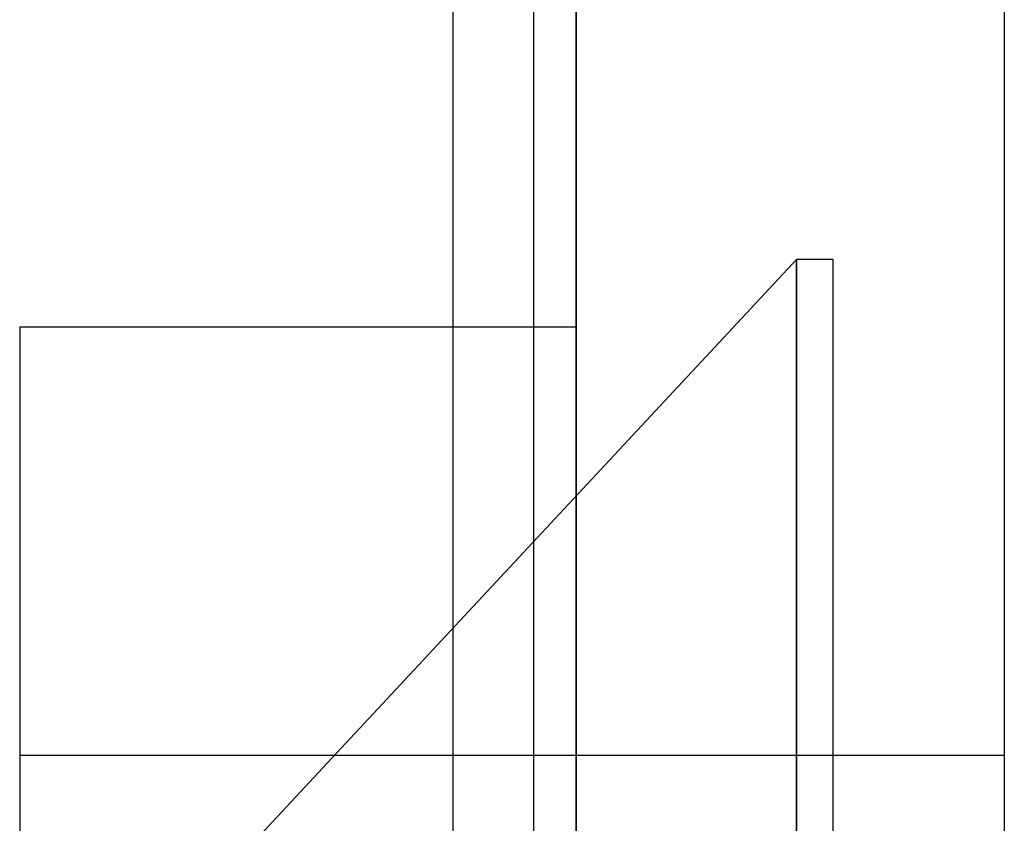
# Model space of a CAD drawing. Header units: millimetres. Extents: x -50 to 1, y 0 to 191.
# Tile 78 of 151: x -2.3 to 0, y 125.84 to 127.72. Entities that reach past the tile are written whole.
import ezdxf

# ---------------------------------------------------------------- set-up
doc = ezdxf.new("R2010")
doc.units = ezdxf.units.MM
doc.layers.add('MAIN-1', color=7, linetype='Continuous')
doc.layers.add('MAIN-2', color=7, linetype='Continuous')

msp = doc.modelspace()

# ---------------------------------------------------------------- linework, layer by layer
at = {"layer": 'MAIN-1'}
for p, q in [((-1, 0), (-1, 187.5)), ((0, 187.5), (0, 0))]:
    msp.add_line(p, q, dxfattribs=at)
at = {"layer": 'MAIN-2'}
for p, q in [((-1, 187.5), (-1, 0)), ((-1, 187.5), (-1, 0)), ((-1.288, 167.05), (-1.288, 23.45)), ((-1.1, 167.05), (-1.1, 23.45)), ((-0.4852, 127.16), (-1.7687, 125.7836)), ((-0.4852, 121.34), (-0.4852, 127.16)), ((-0.4852, 127.16), (-0.4852, 121.34)), ((-0.4, 127.16), (-0.4852, 127.16)), ((-0.4, 123.16), (-0.4, 127.16)), ((-2.3, 127.0025), (-1, 127.0025)), ((-2.3, 127.0025), (-2.3, 121.4975)), ((-2.3, 126.0025), (0, 126.0025))]:
    msp.add_line(p, q, dxfattribs=at)

doc.saveas('drawing.dxf')
